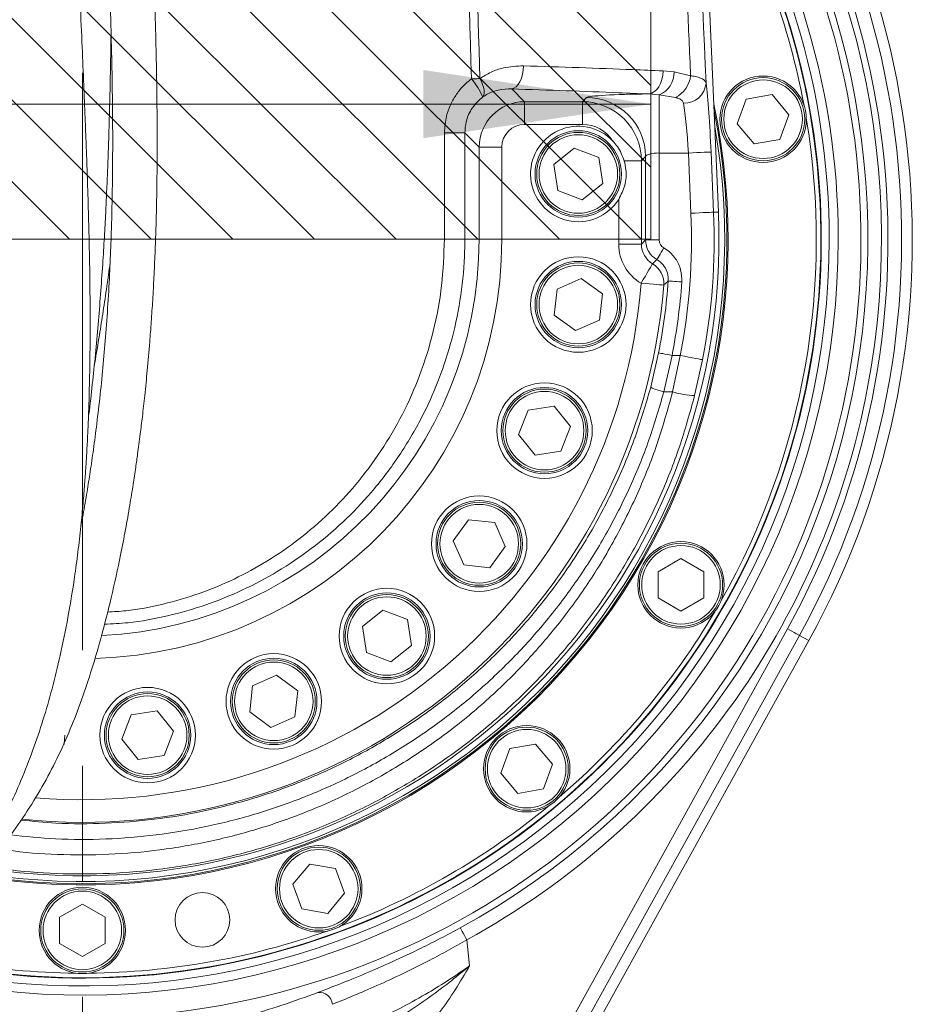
# Model space of a CAD drawing. Header units: millimetres. Extents: x 0 to 8410, y 0 to 5940.
# Tile 157 of 180: x 6923 to 7119, y 3010 to 3226. Entities that reach past the tile are written whole.
import ezdxf

# ---------------------------------------------------------------- set-up
doc = ezdxf.new("R2010")
doc.units = ezdxf.units.MM
doc.header["$LTSCALE"] = 10
doc.linetypes.add('CENTERX2', pattern=[20.32, 12.7, -2.54, 2.54, -2.54])
doc.styles.add('SLDTEXTSTYLE0', font='TXT', dxfattribs={"width": 0.605})
doc.dimstyles.new('SLDDIMSTYLE0', dxfattribs={"dimtxt": 50, "dimasz": 50, "dimexe": 0, "dimexo": 0.0625, "dimgap": 12.5, "dimtad": 1, "dimtoh": 1, "dimdec": 1, "dimrnd": 1e-09, "dimzin": 12, "dimdsep": 46, "dimtxsty": 'SLDTEXTSTYLE0', "dimsah": 1, "dimcen": 0.09, "dimadec": 0, "dimazin": 0, "dimtfac": 1, "dimtofl": 0, "dimtmove": 0, "dimatfit": 3, "dimfxl": 1, "dimfrac": 2, "dimtolj": 1, "dimtzin": 12, "dimarcsym": 0})

# ---------------------------------------------------------------- blocks, each defined once
blk = doc.blocks.new('*D19')
at = {"color": 7, "linetype": 'Continuous', "lineweight": 0}
for q in [(6580.75, 3207.59), (7061.73, 3207.59)]:
    blk.add_line((6811.73, 3207.59), q, dxfattribs=at)
for points in [[(6811.73, 3207.59), (6861.73, 3200.09), (6861.73, 3215.09)], [(7061.73, 3207.59), (7011.73, 3215.09), (7011.73, 3200.09)]]:
    blk.add_solid(points, dxfattribs=at)
at = {"color": 7, "linetype": 'Continuous', "lineweight": 0, "insert": (6596.63, 3272.05), "char_height": 50, "attachment_point": 1, "style": 'SLDTEXTSTYLE0'}
blk.add_mtext('250', dxfattribs=at)

msp = doc.modelspace()

# ---------------------------------------------------------------- hatches: boundary and pattern name
at = {"linetype": 'Continuous'}
h = msp.add_hatch(dxfattribs=at)
h.set_pattern_fill('ANSI31', color=8, scale=4, angle=90, style=0)
h.paths.add_polyline_path([(6811.73, 4077.87), (6811.73, 3177.87), (7061.73, 3177.87), (7061.73, 4077.87)], flags=0)

# ---------------------------------------------------------------- linework, layer by layer
at = {"color": 7, "linetype": 'CENTERX2', "lineweight": 0}
msp.add_line((6936.73, 4433.69), (6936.73, 2732.63), dxfattribs=at)
at = {"color": 7, "linetype": 'Continuous', "lineweight": 0}
for p, q in [((7061.73, 4077.87), (7061.73, 3177.87)), ((7076.61, 3183.86), (7064.37, 3469.75)), ((7082.71, 3208.69), (7088.4, 3209.69)), ((7088.4, 3209.69), (7092.11, 3205.27)), ((7080.74, 3203.26), (7082.71, 3208.69)), ((7092.11, 3205.27), (7090.14, 3199.84)), ((7084.45, 3198.84), (7080.74, 3203.26)), ((7090.14, 3199.84), (7084.45, 3198.84)), ((7040.41, 3194.32), (7044.91, 3197.94)), ((7044.91, 3197.94), (7050.29, 3195.84)), ((7041.29, 3188.61), (7040.41, 3194.32)), ((7050.29, 3195.84), (7051.17, 3190.14)), ((7051.17, 3190.14), (7046.67, 3186.52)), ((7046.67, 3186.52), (7041.29, 3188.61)), ((6811.73, 3177.87), (7061.73, 3177.87)), ((7041.14, 3166.93), (7046.42, 3169.25)), ((7046.42, 3169.25), (7051.08, 3165.84)), ((7040.51, 3161.19), (7041.14, 3166.93)), ((7051.08, 3165.84), (7050.45, 3160.1)), ((7045.17, 3157.77), (7040.51, 3161.19)), ((7050.45, 3160.1), (7045.17, 3157.77)), ((7032.65, 3134.9), (7034.75, 3140.28)), ((7034.75, 3140.28), (7040.45, 3141.16)), ((7040.45, 3141.16), (7044.07, 3136.66)), ((7044.07, 3136.66), (7041.98, 3131.27)), ((7036.27, 3130.39), (7032.65, 3134.9)), ((7041.98, 3131.27), (7036.27, 3130.39)), ((6936.79, 3118.77), (6937.15, 3118.75)), ((7018.26, 3111.53), (7021.68, 3116.19)), ((7021.68, 3116.19), (7027.42, 3115.56)), ((7027.42, 3115.56), (7029.74, 3110.28)), ((7020.59, 3106.25), (7018.26, 3111.53)), ((7029.74, 3110.28), (7026.33, 3105.62)), ((7063.37, 3104.76), (7068.37, 3107.64)), ((7068.37, 3107.64), (7073.37, 3104.76)), ((7026.33, 3105.62), (7020.59, 3106.25)), ((7063.37, 3098.98), (7063.37, 3104.76)), ((7073.37, 3104.76), (7073.37, 3098.98)), ((7068.37, 3096.1), (7063.37, 3098.98)), ((7073.37, 3098.98), (7068.37, 3096.1)), ((6998.32, 3092.69), (7002.82, 3096.31)), ((7002.82, 3096.31), (7008.2, 3094.22)), ((6999.2, 3086.99), (6998.32, 3092.69)), ((7008.2, 3094.22), (7009.08, 3088.51)), ((7009.08, 3088.51), (7004.58, 3084.9)), ((7096.47, 3089.61), (7046.89, 2999.87)), ((7004.58, 3084.9), (6999.2, 3086.99)), ((6974.17, 3079.66), (6979.46, 3081.98)), ((6979.46, 3081.98), (6984.11, 3078.57)), ((6973.55, 3073.92), (6974.17, 3079.66)), ((6984.11, 3078.57), (6983.49, 3072.83)), ((6945.39, 3067.93), (6947.48, 3073.31)), ((6947.48, 3073.31), (6953.18, 3074.19)), ((6953.18, 3074.19), (6956.8, 3069.69)), ((6978.2, 3070.5), (6973.55, 3073.92)), ((6983.49, 3072.83), (6978.2, 3070.5)), ((6956.8, 3069.69), (6954.71, 3064.31)), ((6949, 3063.43), (6945.39, 3067.93)), ((7030.73, 3065.86), (7036.41, 3066.86)), ((7036.41, 3066.86), (7040.12, 3062.43)), ((6954.71, 3064.31), (6949, 3063.43)), ((7028.75, 3060.43), (7030.73, 3065.86)), ((7040.12, 3062.43), (7038.15, 3057.01)), ((7032.46, 3056.01), (7028.75, 3060.43)), ((7038.15, 3057.01), (7032.46, 3056.01)), ((6983.04, 3036.04), (6986.75, 3040.46)), ((6986.75, 3040.46), (6992.43, 3039.46)), ((6992.43, 3039.46), (6994.41, 3034.04)), ((6985.01, 3030.62), (6983.04, 3036.04)), ((6994.41, 3034.04), (6990.7, 3029.61)), ((6931.73, 3028.76), (6936.73, 3031.64)), ((6936.73, 3031.64), (6941.73, 3028.76)), ((6990.7, 3029.61), (6985.01, 3030.62)), ((6931.73, 3022.98), (6931.73, 3028.76)), ((6941.73, 3028.76), (6941.73, 3022.98)), ((6936.73, 3020.1), (6931.73, 3022.98)), ((6941.73, 3022.98), (6936.73, 3020.1))]:
    msp.add_line(p, q, dxfattribs=at)
at = {"color": 8, "linetype": 'Continuous', "lineweight": 0}
for p, q in [((7064.43, 3214.9), (7066.84, 3214.66)), ((7066.84, 3214.66), (7070.49, 3213.83)), ((7031.15, 3210.94), (7033.97, 3208.12)), ((7063.58, 3209.65), (7061.22, 3209.82)), ((7067.16, 3209.04), (7063.58, 3209.65)), ((7063.58, 3209.65), (7063.58, 3196.84)), ((7033.97, 3208.12), (7046.69, 3208.12)), ((7033.97, 3203.13), (7033.97, 3208.12)), ((7046.69, 3208.12), (7047.6, 3209.03)), ((7046.69, 3203.13), (7046.69, 3208.12)), ((7046.69, 3203.13), (7033.97, 3203.13)), ((7020.84, 3201.28), (7020.84, 3177.87)), ((7023.99, 3198.13), (7020.84, 3201.28)), ((7023.99, 3177.87), (7023.99, 3198.13)), ((7028.98, 3198.13), (7023.99, 3198.13)), ((7028.98, 3198.13), (7028.98, 3177.87)), ((7069.99, 3196.84), (7063.58, 3196.84)), ((7063.58, 3196.84), (7063.58, 3177.72)), ((7070.56, 3183.6), (7069.99, 3196.84)), ((7074.98, 3197.06), (7075.55, 3183.81)), ((7055.88, 3195.14), (7059.67, 3195.14)), ((7060.59, 3196.05), (7059.67, 3195.14)), ((7059.67, 3195.14), (7059.67, 3176.8)), ((7060.59, 3177.72), (7060.59, 3196.05)), ((7054.68, 3176.8), (7054.68, 3186.64)), ((7075.55, 3183.81), (7076.61, 3183.86)), ((6952.83, 3177.87), (7016.34, 3177.87)), ((7020.84, 3177.87), (7023.99, 3177.87)), ((7023.99, 3177.87), (7028.98, 3177.87)), ((7054.68, 3176.8), (7059.67, 3176.8)), ((7059.67, 3176.8), (7060.59, 3177.72)), ((7060.59, 3177.72), (7063.58, 3177.72)), ((7061.71, 3145.31), (7063.46, 3152.89)), ((7066.4, 3152.31), (7064.61, 3144.32)), ((7066.4, 3152.31), (7068.22, 3152.31)), ((7066.53, 3144.32), (7068.22, 3152.31)), ((7073.12, 3151.36), (7071.37, 3143.48)), ((7066.53, 3144.32), (7064.61, 3144.32)), ((7029.45, 2979.35), (7091.8, 3092.19)), ((7094.42, 3090.74), (7032.08, 2977.91)), ((7096.47, 3089.61), (7094.42, 3090.74)), ((7021.27, 3023.81), (7021.87, 3018.06))]:
    msp.add_line(p, q, dxfattribs=at)
at = {"color": 8, "linetype": 'Continuous', "lineweight": 0, "flags": 128}
for points in [[(7031.15, 3210.94), (7031.64, 3211.08), (7032.12, 3211.39), (7032.56, 3211.88), (7032.95, 3212.51), (7033.28, 3213.27), (7033.52, 3214.13), (7033.68, 3215.05), (7033.74, 3216.01)], [(7061.22, 3209.82), (7061.84, 3209.95), (7062.43, 3210.26), (7062.98, 3210.75), (7063.47, 3211.38), (7063.87, 3212.14), (7064.17, 3213.01), (7064.36, 3213.94), (7064.43, 3214.9)], [(7022.29, 3213.15), (7022.53, 3213.15), (7022.77, 3213.16), (7023.01, 3213.17), (7023.24, 3213.17), (7023.47, 3213.18), (7023.7, 3213.19), (7023.93, 3213.19), (7024.14, 3213.2)], [(7024.78, 3209.18), (7024.96, 3209.45), (7025.07, 3209.82), (7025.1, 3210.25), (7025.06, 3210.76), (7024.93, 3211.32), (7024.74, 3211.92), (7024.47, 3212.55), (7024.14, 3213.2)], [(7016.34, 3177.87), (7016.35, 3187.87), (7016.35, 3201.29)], [(7020.84, 3201.28), (7020.72, 3201.28), (7020.44, 3201.28), (7020.02, 3201.28), (7019.47, 3201.29), (7018.8, 3201.29), (7018.05, 3201.29), (7017.22, 3201.29), (7016.35, 3201.29)], [(7069.99, 3196.84), (7070.93, 3196.89), (7071.84, 3196.92), (7072.68, 3196.96), (7073.43, 3196.99), (7074.05, 3197.02), (7074.53, 3197.04), (7074.84, 3197.05), (7074.98, 3197.06)], [(7070.56, 3183.6), (7071.5, 3183.64), (7072.41, 3183.68), (7073.25, 3183.72), (7074, 3183.75), (7074.62, 3183.77), (7075.09, 3183.8), (7075.41, 3183.81), (7075.55, 3183.81)], [(7063.09, 3173.39), (7063.13, 3173.47), (7063.23, 3173.64), (7063.37, 3173.89), (7063.56, 3174.21), (7063.78, 3174.6), (7064.03, 3175.03), (7064.3, 3175.5), (7064.58, 3175.98)], [(7059.61, 3168.19), (7060.08, 3168.99), (7060.53, 3169.77), (7060.96, 3170.49), (7061.33, 3171.13), (7061.65, 3171.66), (7061.89, 3172.08), (7062.05, 3172.36), (7062.13, 3172.49)], [(7062.13, 3172.49), (7062.42, 3172.76), (7063.09, 3173.39)], [(7059.61, 3168.19), (7060.55, 3168.11), (7061.46, 3168.04), (7062.3, 3167.98), (7063.04, 3167.92), (7063.66, 3167.87), (7064.14, 3167.83), (7064.45, 3167.81), (7064.59, 3167.8)], [(7065.57, 3168.71), (7065.65, 3168.7), (7065.84, 3168.69), (7066.13, 3168.67), (7066.5, 3168.64), (7066.95, 3168.61), (7067.45, 3168.57), (7067.99, 3168.54), (7068.56, 3168.5)], [(7063.46, 3152.89), (7063.54, 3152.88), (7063.72, 3152.84), (7064, 3152.78), (7064.37, 3152.71), (7064.81, 3152.62), (7065.31, 3152.53), (7065.84, 3152.42), (7066.4, 3152.31)], [(7068.22, 3152.31), (7069.14, 3152.13), (7070.04, 3151.96), (7070.86, 3151.8), (7071.6, 3151.66), (7072.21, 3151.54), (7072.68, 3151.45), (7072.98, 3151.39), (7073.12, 3151.36)], [(7091.8, 3092.19), (7092.3, 3091.92), (7092.77, 3091.65), (7093.22, 3091.41), (7093.61, 3091.19), (7093.94, 3091.01), (7094.19, 3090.87), (7094.35, 3090.78), (7094.42, 3090.74)], [(7019.83, 3026.44), (7019.87, 3026.36), (7019.96, 3026.2), (7020.09, 3025.95), (7020.27, 3025.62), (7020.49, 3025.23), (7020.73, 3024.78), (7021, 3024.31), (7021.27, 3023.81)]]:
    msp.add_lwpolyline(points, dxfattribs=at)
at = {"color": 7, "linetype": 'Continuous', "lineweight": 0, "flags": 128}
msp.add_lwpolyline([(6932.88, 3068.81), (6932.7, 3066.88), (6932.66, 3066.71)], dxfattribs=at)
at = {"color": 7, "linetype": 'Continuous', "lineweight": 0}
for centre, radius in [((7086.43, 3204.27), 9.5), ((7086.43, 3204.27), 9.14), ((7045.79, 3192.23), 9.5), ((7045.79, 3192.23), 9.14), ((7045.79, 3163.51), 10.5), ((7045.79, 3163.51), 9.5), ((7045.79, 3163.51), 9.14), ((7038.36, 3135.78), 10.5), ((7038.36, 3135.78), 9.5), ((7038.36, 3135.78), 9.14), ((7024, 3110.91), 10.5), ((7024, 3110.91), 9.5), ((7024, 3110.91), 9.14), ((7068.37, 3101.87), 9.5), ((7068.37, 3101.87), 9.14), ((7003.7, 3090.6), 10.5), ((7003.7, 3090.6), 9.5), ((7003.7, 3090.6), 9.14), ((6978.83, 3076.24), 10.5), ((6978.83, 3076.24), 9.5), ((6978.83, 3076.24), 9.13), ((6951.09, 3068.81), 10.5), ((6951.09, 3068.81), 9.5), ((6951.09, 3068.81), 9.14), ((7034.44, 3061.43), 9.5), ((7034.44, 3061.43), 9.14), ((6988.72, 3035.04), 9.5), ((6988.72, 3035.04), 9.14), ((6936.73, 3025.87), 9.5), ((6936.73, 3025.87), 9.14), ((6963.13, 3028.18), 6)]:
    msp.add_circle(centre, radius, dxfattribs=at)
at = {"color": 8, "linetype": 'Continuous', "lineweight": 0}
for centre, radius in [((7086.43, 3204.27), 8.64), ((7045.79, 3192.23), 8.64), ((7045.79, 3163.51), 8.64), ((7038.36, 3135.78), 8.64), ((7024, 3110.91), 8.64), ((7068.37, 3101.87), 8.64), ((7003.7, 3090.6), 8.63), ((6978.83, 3076.24), 8.63), ((6951.09, 3068.81), 8.64), ((7034.44, 3061.43), 8.64), ((6988.72, 3035.04), 8.63), ((6936.73, 3025.87), 8.64)]:
    msp.add_circle(centre, radius, dxfattribs=at)
at = {"color": 7, "linetype": 'Continuous', "lineweight": 0}
for centre, radius, start, end in [((6936.73, 3177.87), 182.5, 331.0772, 42.3555), ((6936.73, 3177.87), 164.23, 0, 33.9723), ((6936.73, 3177.87), 162.5, 256.1739, 32.962), ((6936.73, 3177.87), 162.4, 260, 32.902), ((6936.73, 3177.87), 161.4, 10.5029, 29.4971), ((6936.73, 3177.87), 142, 260.6462, 12.0794), ((6936.73, 3177.87), 141.75, 260.7094, 11.4642), ((7045.79, 3192.23), 10.5, 43.4238, 327.8104), ((6936.73, 3177.87), 161.4, 330.5029, 9.4971), ((6936.73, 3177.87), 141.25, 260.8292, 10.0799), ((6936.73, 3177.87), 140, 261.1585, 2.4517), ((6936.73, 3177.87), 164.23, 255.8366, 0), ((6936.73, 3177.87), 161.4, 310.5029, 329.4971), ((6936.73, 3177.87), 161.4, 290.5029, 309.4971), ((6936.73, 3177.87), 161.4, 270.5029, 289.4971), ((6936.73, 3177.87), 161.4, 260, 269.4971)]:
    msp.add_arc(centre, radius, start, end, dxfattribs=at)
at = {"color": 8, "linetype": 'Continuous', "lineweight": 0}
for centre, radius, start, end in [((6936.73, 3177.87), 180.16, 331.0772, 41.457), ((6936.73, 3177.87), 177.16, 331.0772, 40.2448), ((6936.73, 3177.87), 175.73, 298.7536, 39.6372), ((6936.73, 3177.87), 172.73, 298.7536, 38.3069), ((6936.73, 3177.87), 171.22, 254.3673, 37.599), ((6936.73, 3177.87), 166.22, 0, 35.0747), ((7061.58, 3214.51), 5.26, 292.3797, 1.6532), ((7064.38, 3214.53), 6.15, 296.9161, 353.4474), ((7010.42, 3202.94), 15.66, 23.4832, 40.6961), ((7069.07, 3212.63), 4.84, 268.069, 355.0464), ((7047.56, 3196.01), 13.02, 0.1823, 89.8177), ((6936.73, 3177.87), 133.94, 348.9996, 2.4517), ((6936.73, 3177.87), 138.94, 348.9996, 2.4517), ((6936.73, 3177.87), 166.22, 255.4369, 0), ((6936.73, 3177.87), 92.24, 271.7493, 0), ((6936.73, 3177.87), 87.25, 272.799, 0), ((7059.59, 3168.17), 5.01, 355.6885, 59.5189), ((6936.73, 3177.87), 123.26, 265.2183, 355.4946), ((6936.73, 3177.87), 129.16, 348.8488, 355.9319), ((6936.73, 3177.87), 132.16, 348.8488, 355.9319), ((6936.73, 3177.87), 128.25, 264.059, 355.4946), ((7066.82, 3155.49), 11.38, 243.3181, 258.7909), ((7071.98, 3161.48), 18.01, 252.3614, 268.03), ((6988.81, 3009.3), 2.95, 6.1825, 95.1717)]:
    msp.add_arc(centre, radius, start, end, dxfattribs=at)
for centre, major_axis, ratio, start_param, end_param in [((7074.03, 3197.06), (-0.77, 18), 0.05236, 4.710141, 5.710715), ((7063.58, 3208.99), (16, 0), 0.052408, 1.718662, 3.089233), ((7033.99, 3198.12), (7.07, -7.07), 0.999996, 2.357564, 3.925621), ((7046.67, 3195.12), (9.2, 9.2), 0.999365, 5.499157, 7.067214), ((7069.05, 3196.84), (-0.77, 13), 0.072375, 4.708076, 5.708649), ((7033.99, 3198.12), (-3.55, 3.55), 0.997265, 5.499157, 7.067214), ((7046.67, 3195.12), (-5.67, -5.67), 0.997265, 2.926054, 3.925621), ((7063.58, 3196.01), (3, 0), 0.279508, 1.570796, 3.089233), ((7064.69, 3176.83), (-7.09, -7.09), 0.997265, 5.499157, 6.53739), ((7064.69, 3176.83), (3.56, 3.56), 0.991846, 2.357564, 3.395797), ((7065.58, 3177.72), (3.54, -3.54), 0.999456, 3.92836, 4.974525), ((7065.58, 3177.72), (-1.42, -1.42), 0.997265, 5.499157, 6.545321)]:
    msp.add_ellipse(centre, major_axis=major_axis, ratio=ratio, start_param=start_param, end_param=end_param, dxfattribs=at)
for points, knots in [([(7002.07, 3994.57), (7003.12, 3957.7), (7005.24, 3882.84), (7007.59, 3800.36), (7009.1, 3747.14), (7009.74, 3724.32), (7010.38, 3701.51), (7011.01, 3678.72), (7012.5, 3625.5), (7014.2, 3564.73), (7016.12, 3496.34), (7017.4, 3450.78), (7018.69, 3405.19), (7019.99, 3359.6), (7021.8, 3295.61), (7023.19, 3246.8), (7024.14, 3213.2)], [0, 0, 0, 0, 0.141476, 0.287209, 0.316429, 0.345655, 0.374898, 0.404147, 0.433386, 0.579598, 0.637873, 0.696156, 0.754458, 0.81277, 0.871067, 1, 1, 1, 1]), ([(7022.29, 3213.15), (7019.96, 3295.12), (7017.43, 3383.99), (7014.75, 3479.76), (7014.15, 3500.43), (7013.55, 3521.09), (7012.06, 3572.87), (7010.55, 3625.41), (7009.02, 3678.63), (7008.36, 3701.43), (7007.71, 3724.24), (7007.06, 3747.07), (7005.53, 3800.3), (7003.22, 3882.07), (7001.13, 3956.23), (7000.11, 3992.4)], [0, 0, 0, 0, 0.3153316, 0.3418693, 0.3684158, 0.394973, 0.4215254, 0.5681151, 0.5974438, 0.6267829, 0.6561154, 0.6854314, 0.7147408, 0.8608625, 1, 1, 1, 1]), ([(7062.32, 3477.8), (7062.65, 3470.36), (7063.32, 3455.47), (7064.28, 3433.12), (7065.89, 3395.89), (7069.11, 3322.25), (7071.99, 3256.06), (7073.89, 3212.21)], [0, 0, 0, 0, 0.084109, 0.168232, 0.252356, 0.504714, 1, 1, 1, 1]), ([(7070.49, 3213.83), (7070.26, 3219.12), (7068.85, 3251.05), (7066.2, 3310.94), (7063.37, 3374.85), (7061.33, 3421.45), (7060.12, 3449.41), (7059.27, 3468.04), (7058.84, 3477.36)], [0, 0, 0, 0, 0.060256, 0.363496, 0.681741, 0.787835, 0.893928, 1, 1, 1, 1]), ([(7024.14, 3213.2), (7024.95, 3213.7), (7026.59, 3214.71), (7029.84, 3215.83), (7032.26, 3215.94), (7033.74, 3216.01)], [0, 0, 0, 0, 0.2723315, 0.5528499, 1, 1, 1, 1]), ([(7033.74, 3216.01), (7037.84, 3215.88), (7046.06, 3215.62), (7056.21, 3215.24), (7062.2, 3214.99), (7064.43, 3214.9)], [0, 0, 0, 0, 0.385111, 0.771527, 1, 1, 1, 1]), ([(7070.49, 3213.83), (7070.64, 3213.81), (7071.25, 3213.72), (7072.19, 3213.51), (7073.42, 3213.06), (7073.71, 3212.55), (7073.89, 3212.21)], [0, 0, 0, 0, 0.075514, 0.309091, 0.551377, 1, 1, 1, 1]), ([(7016.35, 3201.29), (7016.44, 3202.53), (7016.59, 3204.59), (7017.58, 3207.35), (7018.78, 3209.54), (7020.35, 3211.53), (7021.63, 3212.6), (7022.29, 3213.15)], [0, 0, 0, 0, 0.269433, 0.449265, 0.6344, 0.814591, 1, 1, 1, 1]), ([(7024.78, 3209.18), (7023.96, 3208.42), (7022.32, 3206.92), (7021.05, 3204.03), (7020.9, 3202.1), (7020.84, 3201.28)], [0, 0, 0, 0, 0.365362, 0.729673, 1, 1, 1, 1]), ([(7031.15, 3210.94), (7030.16, 3210.92), (7028.6, 3210.87), (7026.44, 3210.18), (7025.34, 3209.51), (7024.78, 3209.18)], [0, 0, 0, 0, 0.454624, 0.724098, 1, 1, 1, 1]), ([(7061.22, 3209.82), (7059.04, 3209.91), (7053.18, 3210.16), (7043.23, 3210.55), (7035.18, 3210.81), (7031.15, 3210.94)], [0, 0, 0, 0, 0.228474, 0.613585, 1, 1, 1, 1]), ([(7068.91, 3207.79), (7068.83, 3207.99), (7068.75, 3208.25), (7068.31, 3208.63), (7067.89, 3208.84), (7067.39, 3208.99), (7067.24, 3209.03), (7067.16, 3209.04)], [0, 0, 0, 0, 0.347009, 0.436999, 0.836148, 0.919431, 1, 1, 1, 1]), ([(7020.84, 3177.87), (7020.83, 3177), (7020.79, 3172.91), (7020.12, 3165.59), (7018.2, 3156.1), (7015.23, 3146.87), (7011.21, 3138.05), (7006.22, 3129.73), (7000.48, 3122.21), (6994.08, 3115.54), (6987.18, 3109.72), (6979.79, 3104.73), (6972, 3100.61), (6963.92, 3097.33), (6955.5, 3094.93), (6948.01, 3093.52), (6943.33, 3093.28), (6941.59, 3093.19)], [0, 0, 0, 0, 0.020219, 0.095215, 0.170486, 0.245497, 0.321427, 0.397615, 0.473563, 0.544613, 0.615858, 0.6869, 0.754926, 0.823138, 0.891141, 0.959356, 1, 1, 1, 1]), ([(6942.27, 3095.89), (6943.61, 3095.96), (6947.73, 3096.19), (6954.52, 3097.52), (6962.5, 3099.84), (6970.15, 3103.02), (6977.53, 3107.02), (6984.52, 3111.86), (6991.05, 3117.5), (6997.1, 3123.96), (7002.53, 3131.24), (7007.25, 3139.3), (7011.16, 3148.1), (7014.07, 3157.59), (7015.97, 3167.65), (7016.22, 3174.47), (7016.34, 3177.87)], [0, 0, 0, 0, 0.032781, 0.100644, 0.168593, 0.23676, 0.30474, 0.37624, 0.447949, 0.519465, 0.596392, 0.673561, 0.750475, 0.833545, 0.916949, 1, 1, 1, 1]), ([(7016.34, 3177.87), (7016.92, 3177.87), (7018.09, 3177.87), (7019.53, 3177.87), (7020.56, 3177.87), (7020.75, 3177.87), (7020.84, 3177.87)], [0, 0, 0, 0, 0.249998, 0.499998, 0.749999, 1, 1, 1, 1]), ([(7064.58, 3175.98), (7064.82, 3175.84), (7065.82, 3175.21), (7067.28, 3173.68), (7068.49, 3171.21), (7068.53, 3169.4), (7068.56, 3168.5)], [0, 0, 0, 0, 0.095499, 0.396684, 0.698354, 1, 1, 1, 1]), ([(7065.57, 3168.71), (7065.56, 3169.27), (7065.53, 3170.4), (7064.78, 3171.95), (7063.86, 3172.91), (7063.24, 3173.3), (7063.09, 3173.39)], [0, 0, 0, 0, 0.301926, 0.603525, 0.904531, 1, 1, 1, 1]), ([(7065.57, 3168.71), (7065.39, 3168.54), (7065.07, 3168.24), (7064.74, 3167.94), (7064.59, 3167.8)], [0, 0, 0, 0, 0.542203, 1, 1, 1, 1]), ([(6918.64, 3043.82), (6919.62, 3043.66), (6924.26, 3042.89), (6932.73, 3042.42), (6943.95, 3042.51), (6955.19, 3043.63), (6966.28, 3045.65), (6977.2, 3048.61), (6987.85, 3052.53), (6998.18, 3057.35), (7008.06, 3063.03), (7017.42, 3069.51), (7026.18, 3076.78), (7034.31, 3084.78), (7041.74, 3093.43), (7048.42, 3102.66), (7054.27, 3112.44), (7059.28, 3122.7), (7063.48, 3133.32), (7065.51, 3140.66), (7066.53, 3144.32)], [0, 0, 0, 0, 0.015298, 0.071921, 0.129207, 0.186704, 0.244202, 0.30149, 0.359478, 0.417679, 0.475885, 0.533877, 0.592003, 0.650338, 0.708675, 0.766804, 0.825, 0.883402, 0.941805, 1, 1, 1, 1]), ([(7064.61, 3144.32), (7063.5, 3140.54), (7061.29, 3132.99), (7056.72, 3122.09), (7051.38, 3111.82), (7045.25, 3102.25), (7038.48, 3093.39), (7030.99, 3085.13), (7022.87, 3077.55), (7014.15, 3070.71), (7004.91, 3064.63), (6995.2, 3059.33), (6985.08, 3054.86), (6974.62, 3051.26), (6963.89, 3048.55), (6952.96, 3046.72), (6941.91, 3045.83), (6931.2, 3045.81), (6924.22, 3046.54), (6920.94, 3046.88)], [0, 0, 0, 0, 0.062318, 0.124761, 0.18708, 0.245875, 0.304878, 0.363881, 0.422675, 0.480933, 0.539395, 0.597855, 0.656109, 0.714283, 0.772665, 0.831045, 0.889217, 0.94785, 1, 1, 1, 1]), ([(6923.26, 3050.15), (6925.82, 3049.88), (6931.98, 3049.25), (6941.79, 3049.3), (6952.59, 3050.16), (6963.27, 3051.95), (6973.76, 3054.59), (6983.98, 3058.09), (6993.86, 3062.45), (7003.36, 3067.62), (7012.39, 3073.55), (7020.91, 3080.21), (7028.85, 3087.6), (7036.17, 3095.66), (7042.79, 3104.29), (7048.78, 3113.62), (7054, 3123.64), (7058.47, 3134.26), (7060.63, 3141.63), (7061.71, 3145.31)], [0, 0, 0, 0, 0.042012, 0.101315, 0.160149, 0.219193, 0.278238, 0.337073, 0.395967, 0.455069, 0.514172, 0.573069, 0.632471, 0.692083, 0.751696, 0.811098, 0.874024, 0.937075, 1, 1, 1, 1]), ([(7071.37, 3143.48), (7070.31, 3139.7), (7068.21, 3132.12), (7063.84, 3121.14), (7058.65, 3110.54), (7052.57, 3100.44), (7045.65, 3090.9), (7037.93, 3081.96), (7029.5, 3073.7), (7020.42, 3066.19), (7010.71, 3059.5), (7000.46, 3053.64), (6989.74, 3048.65), (6978.7, 3044.61), (6967.38, 3041.55), (6955.87, 3039.46), (6944.22, 3038.32), (6932.58, 3038.21), (6922.99, 3038.78), (6917.37, 3039.73), (6915.54, 3040.04)], [0, 0, 0, 0, 0.057398, 0.115001, 0.172605, 0.230004, 0.287398, 0.344998, 0.402596, 0.459989, 0.517323, 0.574866, 0.632407, 0.689738, 0.746424, 0.803317, 0.860209, 0.916893, 0.972917, 1, 1, 1, 1]), ([(6988.55, 3012.23), (6990.08, 3012.82), (6993.18, 3014.02), (6998.76, 3016.28), (7004.83, 3018.92), (7010.48, 3021.58), (7015.53, 3024.12), (7018.39, 3025.66), (7019.83, 3026.44)], [0, 0, 0, 0, 0.185299, 0.376105, 0.560417, 0.749917, 0.87426, 1, 1, 1, 1]), ([(7021.27, 3023.81), (7019.93, 3023.04), (7017.23, 3021.49), (7012.53, 3018.98), (7007.19, 3016.31), (7001.51, 3013.7), (6996.19, 3011.42), (6993.24, 3010.22), (6991.74, 3009.62)], [0, 0, 0, 0, 0.125286, 0.251893, 0.436638, 0.626348, 0.81046, 1, 1, 1, 1]), ([(6992.48, 3002.6), (6993.88, 3003.11), (6996.74, 3004.15), (7001.78, 3006.34), (7007.2, 3009.01), (7012.45, 3011.93), (7017.39, 3014.97), (7020.37, 3017.02), (7021.87, 3018.06)], [0, 0, 0, 0, 0.174715, 0.354758, 0.530322, 0.710646, 0.854301, 1, 1, 1, 1]), ([(6996.31, 3001.39), (6997.44, 3001.88), (6999.69, 3002.86), (7004.23, 3005.34), (7010, 3008.93), (7015.98, 3013.28), (7019.85, 3016.37), (7021.49, 3017.74), (7021.81, 3018.01), (7021.86, 3018.05), (7021.87, 3018.06)], [0, 0, 0, 0, 0.128624, 0.257283, 0.527055, 0.796853, 0.960487, 0.993872, 0.998562, 1, 1, 1, 1]), ([(7021.87, 3018.06), (7021.87, 3018.04), (7020.85, 3016.28), (7018.81, 3012.86), (7015.5, 3007.96), (7011.87, 3003.4), (7007.97, 2999.5), (7003.88, 2996.27), (7000.96, 2994.8), (6999.51, 2994.06)], [0, 0, 0, 0, 0.001253, 0.183573, 0.358191, 0.53296, 0.707016, 0.853639, 1, 1, 1, 1]), ([(6954.02, 3002.89), (6955.27, 3003.1), (6961.49, 3004.17), (6970.37, 3006.25), (6980.61, 3009.32), (6985.9, 3011.26), (6988.55, 3012.23)], [0, 0, 0, 0, 0.106463, 0.532464, 0.766121, 1, 1, 1, 1])]:
    msp.add_open_spline(points, degree=3, knots=knots, dxfattribs=at)
at = {"color": 7, "linetype": 'Continuous', "lineweight": 0}
for points, knots in [([(6824.74, 2953.7), (6825.94, 2955.51), (6828.65, 2959.56), (6833.21, 2965.31), (6838.22, 2970.76), (6843.06, 2975.44), (6847.78, 2979.6), (6852.27, 2983.3), (6856.43, 2986.56), (6859.98, 2989.25), (6863.07, 2991.56), (6866.89, 2994.37), (6871.73, 2997.94), (6877.09, 3001.95), (6882, 3005.77), (6886.43, 3009.38), (6890.92, 3013.27), (6895.33, 3017.41), (6899.2, 3021.41), (6902.39, 3024.99), (6905.04, 3028.17), (6907.68, 3031.55), (6910.53, 3035.48), (6913.8, 3040.43), (6917.19, 3046.19), (6920.44, 3052.49), (6923.34, 3058.92), (6925.88, 3065.43), (6928.15, 3072.16), (6930.15, 3079.09), (6931.99, 3086.63), (6933.68, 3095.04), (6934.95, 3102.87), (6935.86, 3109.8), (6936.46, 3115.21), (6936.93, 3120.14), (6937.26, 3124.27), (6937.49, 3127.57), (6937.66, 3130.19), (6937.81, 3132.92), (6937.98, 3136.31), (6938.15, 3140.72), (6938.3, 3145.93), (6938.4, 3151.45), (6938.45, 3157.16), (6938.44, 3162.95), (6938.39, 3169.22), (6938.27, 3175.9), (6938.12, 3182.05), (6937.97, 3187.19), (6937.85, 3190.92), (6937.75, 3193.82), (6937.66, 3196.28), (6937.53, 3199.81), (6937.33, 3205), (6937.03, 3212.16), (6936.67, 3220.51), (6936.26, 3230.03), (6935.83, 3240.71), (6935.49, 3249.93), (6935.28, 3257.14), (6935.17, 3261.76), (6935.09, 3265.74), (6935.04, 3269.03), (6935, 3271.68), (6934.99, 3273.76), (6934.97, 3275.76), (6934.97, 3278.27), (6934.97, 3281.77), (6935.01, 3286.33), (6935.11, 3291.87), (6935.3, 3298.32), (6935.6, 3305.57), (6936.02, 3313.61), (6936.36, 3319.21), (6936.53, 3322.16)], [0, 0, 0, 0, 0.016996, 0.038082, 0.057234, 0.074594, 0.090236, 0.105869, 0.119361, 0.130703, 0.139969, 0.148814, 0.166818, 0.185652, 0.199613, 0.2141, 0.229194, 0.244914, 0.26049, 0.272018, 0.281932, 0.292403, 0.304883, 0.319169, 0.337728, 0.355559, 0.372515, 0.390356, 0.407255, 0.424702, 0.443042, 0.463581, 0.4866, 0.50004, 0.513647, 0.525486, 0.535349, 0.543183, 0.548951, 0.554021, 0.562569, 0.572973, 0.58526, 0.599362, 0.611853, 0.625425, 0.640075, 0.6558, 0.672144, 0.683047, 0.691729, 0.698189, 0.703278, 0.708874, 0.722855, 0.739457, 0.758801, 0.780993, 0.805888, 0.833254, 0.845475, 0.85638, 0.865675, 0.873403, 0.879601, 0.884302, 0.888103, 0.893722, 0.901977, 0.912771, 0.925967, 0.941386, 0.95886, 0.978363, 1, 1, 1, 1]), ([(6907.89, 3031.89), (6908.35, 3032.34), (6909.66, 3033.62), (6911.54, 3035.58), (6913.58, 3037.8), (6915.55, 3040.03), (6917.71, 3042.61), (6920.68, 3046.38), (6924.19, 3051.31), (6927.91, 3057.36), (6931.23, 3063.64), (6934.09, 3070.03), (6936.63, 3076.63), (6938.91, 3083.48), (6941.08, 3090.97), (6943.2, 3099.35), (6944.9, 3107.15), (6946.22, 3113.95), (6947.13, 3119.11), (6947.87, 3123.67), (6948.43, 3127.43), (6948.85, 3130.38), (6949.18, 3132.82), (6949.53, 3135.56), (6949.97, 3139.13), (6950.49, 3143.79), (6951.04, 3149.26), (6951.51, 3154.67), (6951.9, 3159.82), (6952.21, 3164.57), (6952.49, 3169.59), (6952.73, 3174.87), (6952.92, 3180.25), (6953.05, 3185.26), (6953.12, 3189.5), (6953.16, 3192.76), (6953.18, 3195.38), (6953.18, 3197.73), (6953.19, 3201.29), (6953.16, 3206.5), (6953.07, 3213.67), (6952.9, 3222.04), (6952.61, 3231.66), (6952.21, 3242.48), (6951.84, 3252.15), (6951.56, 3259.98), (6951.4, 3265.29), (6951.29, 3269.44), (6951.23, 3272.57), (6951.19, 3274.81), (6951.17, 3276.59), (6951.15, 3278.33), (6951.13, 3280.58), (6951.12, 3283.82), (6951.15, 3288.16), (6951.24, 3293.52), (6951.42, 3299.81), (6951.74, 3306.93), (6952.18, 3314.86), (6952.54, 3320.39), (6952.73, 3323.3)], [0, 0, 0, 0, 0.0070088, 0.0195399, 0.0290852, 0.0392649, 0.0512385, 0.0648688, 0.0901955, 0.1152199, 0.1391462, 0.1637817, 0.1870847, 0.211245, 0.2368788, 0.2657023, 0.2979548, 0.3167712, 0.3347995, 0.350173, 0.3628036, 0.3726216, 0.3797604, 0.3872575, 0.399943, 0.4154219, 0.433732, 0.4543054, 0.4690703, 0.4846749, 0.5011169, 0.5183911, 0.5364898, 0.5538435, 0.567281, 0.5778453, 0.5855742, 0.5927351, 0.6006455, 0.6202, 0.6431813, 0.6700238, 0.7009229, 0.7356655, 0.7738802, 0.7935593, 0.8105972, 0.8247134, 0.8334406, 0.8406138, 0.8462642, 0.8506167, 0.8573733, 0.8678509, 0.8819186, 0.8993968, 0.9200575, 0.9436978, 0.9703012, 1, 1, 1, 1]), ([(6942.94, 3323.4), (6942.77, 3320.82), (6942.45, 3315.93), (6942.04, 3308.96), (6941.74, 3302.73), (6941.54, 3297.28), (6941.43, 3292.65), (6941.36, 3288.9), (6941.34, 3286.03), (6941.33, 3283.75), (6941.33, 3280.94), (6941.36, 3277.03), (6941.45, 3271.37), (6941.61, 3264.72), (6941.85, 3257.3), (6942.21, 3247.68), (6942.66, 3235.93), (6943.11, 3222.21), (6943.34, 3210.73), (6943.41, 3201.73), (6943.4, 3195.39), (6943.34, 3189.73), (6943.24, 3184.23), (6943.08, 3178.36), (6942.81, 3171.73), (6942.43, 3164.58), (6941.94, 3157.43), (6941.35, 3150.47), (6940.68, 3143.82), (6939.95, 3137.52), (6939.21, 3131.86), (6938.49, 3126.89), (6937.74, 3122.11), (6937.06, 3118.05), (6936.55, 3115.48), (6936.38, 3114.58)], [0, 0, 0, 0, 0.038276, 0.072543, 0.10293, 0.129416, 0.151506, 0.169432, 0.182995, 0.192446, 0.201768, 0.222838, 0.247681, 0.281508, 0.316426, 0.351951, 0.416628, 0.481442, 0.545353, 0.579044, 0.60923, 0.635656, 0.659904, 0.687847, 0.719976, 0.755186, 0.791024, 0.823591, 0.856456, 0.888081, 0.915816, 0.939701, 0.961415, 0.986626, 1, 1, 1, 1]), ([(6938.06, 3138.55), (6938.13, 3139.11), (6938.48, 3141.84), (6939.02, 3146.79), (6939.7, 3153.37), (6940.29, 3159.98), (6940.81, 3166.56), (6941.25, 3172.93), (6941.61, 3178.83), (6941.89, 3184.08), (6942.11, 3188.95), (6942.32, 3193.89), (6942.52, 3199.62), (6942.72, 3206.24), (6942.89, 3213.57), (6943, 3219.34), (6943.03, 3222.62), (6943.04, 3223.37)], [0, 0, 0, 0, 0.02014, 0.098486, 0.177261, 0.255309, 0.334055, 0.41116, 0.481219, 0.542871, 0.596467, 0.652851, 0.716687, 0.798172, 0.885185, 0.973847, 1, 1, 1, 1]), ([(7055.88, 3195.14), (7055.46, 3196.23), (7054.86, 3197.81), (7053.75, 3199.07), (7053.42, 3199.45)], [0, 0, 0, 0, 0.696665, 1, 1, 1, 1]), ([(7054.68, 3186.64), (7055.19, 3187.65), (7056.22, 3189.69), (7056.43, 3192.72), (7056.03, 3194.49), (7055.88, 3195.14)], [0, 0, 0, 0, 0.3831661, 0.7732158, 1, 1, 1, 1]), ([(6939.32, 3149.81), (6939.37, 3150.1), (6939.78, 3152.42), (6940.44, 3156.5), (6941.32, 3162.12), (6942.11, 3167.38), (6942.6, 3170.91), (6942.83, 3172.61)], [0, 0, 0, 0, 0.037546, 0.308058, 0.537395, 0.778162, 1, 1, 1, 1])]:
    msp.add_open_spline(points, degree=3, knots=knots, dxfattribs=at)

# ---------------------------------------------------------------- dimensions: what is measured, and where the dimension line sits
dim = msp.add_linear_dim(base=(7061.73, 3207.59), p1=(6811.73, 3177.87), p2=(7061.73, 3177.87), dimstyle='SLDDIMSTYLE0', dxfattribs=at)
dim.commit()
dim.dimension.update_dxf_attribs({"geometry": '*D19', "text_midpoint": (6653.92, 3207.59), "dimtype": 160})

doc.saveas('drawing.dxf')
